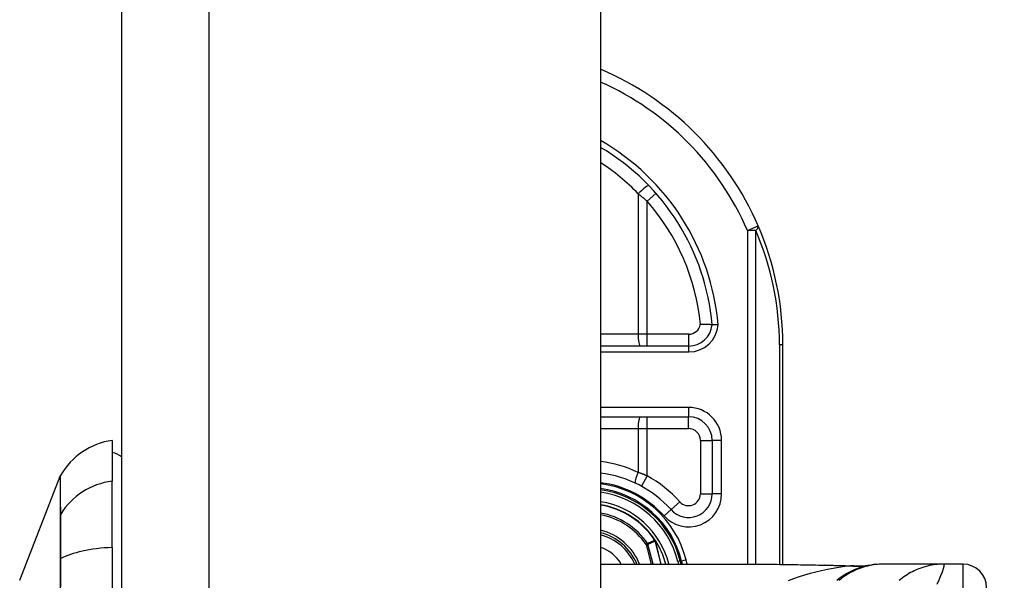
# Model space of a CAD drawing. Header units: inches. Extents: x 2 to 128, y 2 to 83.
# Tile 84 of 100: x 91.36 to 93.52, y 58.53 to 59.76. Entities that reach past the tile are written whole.
import ezdxf

# ---------------------------------------------------------------- set-up
doc = ezdxf.new("R2010")
doc.units = ezdxf.units.IN
doc.header["$LTSCALE"] = 7.686019
doc.header["$MEASUREMENT"] = 0
for name, color, linetype, lineweight in [('Dimensions(ANSI)', 7, 'Continuous', 25), ('Visible Edges(ANSI)', 7, 'Continuous', 25), ('Visible Tangent Edges(ANSI)', 7, 'Continuous', 25)]:
    doc.layers.add(name, color=color, linetype=linetype, lineweight=lineweight)
doc.styles.add('Dimension-ANSI', font='arialbd.ttf')
doc.dimstyles.new('INCH-ANSI', dxfattribs={"dimscale": 7.686019, "dimtxt": 0.12, "dimasz": 0.098425, "dimexe": 0.04, "dimexo": 0.04, "dimgap": 0.031496, "dimtad": 0, "dimtih": 1, "dimtoh": 1, "dimdec": 3, "dimrnd": 1e-08, "dimzin": 0, "dimdsep": 46, "dimtxsty": 'Dimension-ANSI', "dimcen": 0.09, "dimdle": 0.312, "dimclrd": 179, "dimclre": 179, "dimclrt": 7, "dimadec": 1, "dimazin": 0, "dimtfac": 1, "dimtdec": 3, "dimtofl": 0, "dimtmove": 0, "dimatfit": 3, "dimfxl": 1, "dimtolj": 1, "dimtzin": 4, "dimlwd": 25, "dimlwe": 25, "dimarcsym": 0})

# ---------------------------------------------------------------- blocks, each defined once
blk = doc.blocks.new('*D19')
at = {"layer": 'Defpoints', "color": 0, "linetype": 'Continuous', "transparency": 16777216}
for p in [(92.6351, 63.6352), (94.9929, 63.6352), (92.6351, 24.5908)]:
    blk.add_point(p, dxfattribs=at)
at = {"layer": 'Dimensions(ANSI)', "color": 179, "linetype": 'Continuous', "lineweight": 25, "true_color": 0x262658, "transparency": 16777216}
blk.add_line((92.9425, 63.6352), (94.9929, 63.6352), dxfattribs=at)
at = {"layer": 'Dimensions(ANSI)', "color": 7, "linetype": 'Continuous', "lineweight": 25, "transparency": 16777216, "insert": (97.1617, 63.6352), "char_height": 0.92232, "attachment_point": 5, "style": 'Dimension-ANSI'}
blk.add_mtext('\\A1;29.803', dxfattribs=at)

msp = doc.modelspace()

# ---------------------------------------------------------------- linework, layer by layer
at = {"layer": 'Visible Edges(ANSI)'}
for p, q in [((91.587, 63.4439), (91.587, 24.7821)), ((92.6351, 63.4439), (92.6351, 24.7821)), ((92.8279, 59.0473), (92.6351, 59.0473)), ((93.034, 58.5697), (93.034, 59.0499)), ((92.6351, 58.8926), (92.8277, 58.8926)), ((91.5664, 58.841), (91.5664, 58.7518)), ((92.8793, 58.841), (92.8793, 58.7239)), ((91.3639, 58.5349), (91.4526, 58.7627)), ((91.5664, 58.6068), (91.5664, 58.7518)), ((91.5664, 58.6068), (91.5664, 57.5279)), ((92.7552, 58.622), (92.7546, 58.6227)), ((92.6351, 58.5702), (92.9704, 58.5702)), ((92.8112, 58.5702), (92.8095, 58.5772)), ((92.8122, 58.5769), (92.8139, 58.5702)), ((93.2542, 58.5702), (93.251, 58.5702)), ((93.3857, 58.5702), (93.2542, 58.5702)), ((93.4283, 58.5702), (93.3857, 58.5702))]:
    msp.add_line(p, q, dxfattribs=at)
at = {"layer": 'Visible Edges(ANSI)', "flags": 128}
for points in [[(92.8793, 59.094), (92.8792, 59.094), (92.879, 59.094), (92.8788, 59.094), (92.8784, 59.094), (92.8779, 59.094), (92.8773, 59.094), (92.8766, 59.094), (92.8758, 59.094), (92.8749, 59.0941), (92.8739, 59.0941), (92.8728, 59.0941), (92.8716, 59.0941), (92.8704, 59.0941), (92.8691, 59.0941), (92.8677, 59.0941), (92.8663, 59.0941), (92.8648, 59.0942), (92.8632, 59.0942), (92.8616, 59.0942), (92.86, 59.0943), (92.8584, 59.0943), (92.8567, 59.0944), (92.855, 59.0944), (92.8533, 59.0945)], [(92.8922, 59.094), (92.8914, 59.094), (92.8905, 59.094), (92.8897, 59.094), (92.8889, 59.094), (92.8881, 59.094), (92.8873, 59.094), (92.8865, 59.094), (92.8857, 59.094), (92.885, 59.094), (92.8843, 59.094), (92.8837, 59.094), (92.8831, 59.094), (92.8825, 59.094), (92.8819, 59.094), (92.8815, 59.094), (92.881, 59.094), (92.8806, 59.094), (92.8803, 59.094), (92.88, 59.094), (92.8797, 59.094), (92.8795, 59.094), (92.8794, 59.094), (92.8793, 59.094), (92.8793, 59.094)], [(92.9704, 58.5702), (93.0084, 58.57), (93.047, 58.5695), (93.0862, 58.5689), (93.1257, 58.5683)], [(93.1257, 58.5683), (93.1576, 58.5676), (93.1888, 58.5665)], [(93.251, 58.5702), (93.2449, 58.5701), (93.2388, 58.5697), (93.2326, 58.5691), (93.2264, 58.5682), (93.2202, 58.5671), (93.2141, 58.5657), (93.2079, 58.5641), (93.2019, 58.5622), (93.1958, 58.56), (93.1899, 58.5576), (93.184, 58.555), (93.1783, 58.5521), (93.1727, 58.5489), (93.1672, 58.5456), (93.1619, 58.542), (93.1567, 58.5382), (93.1518, 58.5342)], [(93.1888, 58.5665), (93.2086, 58.5666), (93.2284, 58.5686)]]:
    msp.add_lwpolyline(points, dxfattribs=at)
at = {"layer": 'Visible Edges(ANSI)'}
for centre, radius, start, end in [((92.379, 59.0499), 0.655, 23.4439, 66.9833), ((92.379, 59.0499), 0.5023, 5.0431, 59.3398), ((92.379, 59.0499), 0.655, 0, 23.4439), ((92.8279, 59.0989), 0.0516, 270, 354.6062), ((92.8277, 58.841), 0.0516, 0, 90), ((91.5878, 58.6877), 0.1547, 97.9413, 150.2709), ((91.5561, 58.7636), 0.0516, 53.1301, 78.463), ((91.4646, 58.7581), 0.0129, 150.2709, 158.7495), ((92.6069, 58.5258), 0.245, 41.8969, 83.4031), ((92.6069, 58.5258), 0.2116, 13.9709, 82.3497), ((92.6069, 58.5258), 0.209, 14.224, 82.2532), ((92.8277, 58.7239), 0.0516, 221.8969, 0), ((92.6069, 58.5258), 0.1766, 33.2602, 80.8227), ((92.6069, 58.5258), 0.1166, 22.3603, 76.0206), ((92.7541, 58.621), 0.00145, 33.219, 43.4907), ((92.6069, 58.5258), 0.1767, 14.5372, 32.8705), ((93.4283, 58.5186), 0.0516, 0, 90)]:
    msp.add_arc(centre, radius, start, end, dxfattribs=at)
at = {"layer": 'Visible Tangent Edges(ANSI)'}
for p, q in [((91.7783, 24.7821), (91.7783, 63.4439)), ((92.7562, 59.3814), (92.7368, 59.3644)), ((92.7173, 59.3804), (92.7173, 59.0731)), ((92.7368, 59.0731), (92.7368, 59.3644)), ((92.9563, 59.3002), (92.9799, 59.3105)), ((92.9563, 59.3002), (92.9563, 58.5702)), ((92.9745, 59.3002), (92.9563, 59.3002)), ((92.9745, 58.5702), (92.9745, 59.3002)), ((92.7173, 59.0731), (92.6351, 59.0731)), ((92.7368, 59.0731), (92.7173, 59.0731)), ((92.7368, 59.0473), (92.7368, 59.0731)), ((92.8279, 59.0731), (92.7368, 59.0731)), ((92.8279, 59.0473), (92.8279, 59.0731)), ((92.8279, 59.0344), (92.8279, 59.0473)), ((93.034, 59.0499), (93.0264, 59.0499)), ((93.0264, 59.0499), (93.0264, 58.5698)), ((92.6351, 59.0344), (92.8279, 59.0344)), ((92.8277, 58.9132), (92.6351, 58.9132)), ((92.8277, 58.9132), (92.8277, 58.8926)), ((92.7368, 58.8668), (92.7368, 58.8926)), ((92.8277, 58.8668), (92.8277, 58.8926)), ((92.6351, 58.8668), (92.7173, 58.8668)), ((92.7173, 58.8668), (92.7173, 58.7709)), ((92.7173, 58.8668), (92.7368, 58.8668)), ((92.7368, 58.7634), (92.7368, 58.8668)), ((92.7368, 58.8668), (92.8277, 58.8668)), ((92.8535, 58.841), (92.8793, 58.841)), ((92.8535, 58.841), (92.8535, 58.7239)), ((92.8999, 58.841), (92.8793, 58.841)), ((92.8999, 58.7239), (92.8999, 58.841)), ((92.7368, 58.7634), (92.7245, 58.7408)), ((92.8535, 58.7239), (92.8793, 58.7239)), ((92.8999, 58.7239), (92.8793, 58.7239)), ((92.8085, 58.7067), (92.7893, 58.6895)), ((91.4525, 58.6774), (91.4525, 58.6772)), ((92.7739, 58.6757), (92.7893, 58.6895)), ((92.7381, 58.6153), (92.7348, 58.613)), ((92.7348, 58.613), (92.7387, 58.614)), ((92.7348, 58.613), (92.7457, 58.5702)), ((92.7498, 58.5702), (92.7387, 58.614)), ((92.7542, 58.6224), (92.7538, 58.6222)), ((92.7546, 58.6227), (92.7542, 58.6224)), ((92.7542, 58.6217), (92.7543, 58.6218)), ((92.7544, 58.621), (92.7546, 58.6211)), ((92.7544, 58.621), (92.7673, 58.5702)), ((92.7675, 58.5702), (92.7546, 58.6211)), ((92.7553, 58.6218), (92.7551, 58.6216)), ((91.4525, 58.5814), (91.4525, 58.5808)), ((92.7819, 58.5702), (92.7843, 58.5708)), ((92.7845, 58.5702), (92.7843, 58.5708)), ((92.8095, 58.5772), (92.8045, 58.5759)), ((92.8045, 58.5759), (92.8059, 58.5702)), ((92.8097, 58.5763), (92.8122, 58.5769)), ((92.8222, 58.5794), (92.8122, 58.5769)), ((92.8245, 58.5702), (92.8222, 58.5794)), ((93.4283, 58.3123), (93.4283, 58.5702))]:
    msp.add_line(p, q, dxfattribs=at)
at = {"layer": 'Visible Tangent Edges(ANSI)', "flags": 128}
for points in [[(92.7173, 59.3804), (92.7181, 59.3797), (92.7189, 59.3791), (92.7198, 59.3784), (92.7206, 59.3778), (92.7214, 59.3771), (92.7222, 59.3765), (92.7231, 59.3758), (92.7239, 59.3751), (92.7247, 59.3745), (92.7255, 59.3738), (92.7263, 59.3732), (92.7272, 59.3725), (92.728, 59.3718), (92.7288, 59.3712), (92.7296, 59.3705), (92.7304, 59.3698), (92.7312, 59.3691), (92.732, 59.3685), (92.7328, 59.3678), (92.7336, 59.3671), (92.7344, 59.3664), (92.7353, 59.3658), (92.736, 59.3651), (92.7368, 59.3644)], [(91.4526, 58.7627), (91.4526, 58.7626), (91.4526, 58.7622), (91.4526, 58.7614), (91.4526, 58.7604), (91.4526, 58.759), (91.4526, 58.7574), (91.4526, 58.7554), (91.4526, 58.7532), (91.4525, 58.7506), (91.4525, 58.7478), (91.4525, 58.7447), (91.4525, 58.7412), (91.4525, 58.7375), (91.4525, 58.7335), (91.4525, 58.7291), (91.4525, 58.7245), (91.4525, 58.7196), (91.4525, 58.7144), (91.4525, 58.709), (91.4525, 58.7032), (91.4525, 58.6972), (91.4525, 58.6908), (91.4525, 58.6843), (91.4525, 58.6774)], [(91.4537, 58.6799), (91.4537, 58.6867), (91.4537, 58.6933), (91.4536, 58.6995), (91.4536, 58.7055), (91.4536, 58.7112), (91.4536, 58.7167), (91.4536, 58.7218), (91.4535, 58.7267), (91.4535, 58.7313), (91.4535, 58.7355), (91.4535, 58.7395), (91.4535, 58.7432), (91.4535, 58.7466), (91.4535, 58.7497), (91.4534, 58.7525), (91.4534, 58.755), (91.4534, 58.7572), (91.4534, 58.7592), (91.4534, 58.7608), (91.4534, 58.7621), (91.4534, 58.7631), (91.4534, 58.7639), (91.4534, 58.7643), (91.4534, 58.7645)], [(92.7368, 58.7634), (92.736, 58.7638), (92.7352, 58.7641), (92.7344, 58.7644), (92.7336, 58.7647), (92.7328, 58.7651), (92.732, 58.7654), (92.7312, 58.7657), (92.7304, 58.766), (92.7295, 58.7663), (92.7287, 58.7667), (92.7279, 58.767), (92.7271, 58.7673), (92.7263, 58.7676), (92.7255, 58.7679), (92.7246, 58.7682), (92.7238, 58.7685), (92.723, 58.7688), (92.7222, 58.7691), (92.7214, 58.7694), (92.7205, 58.7697), (92.7197, 58.77), (92.7189, 58.7703), (92.7181, 58.7706), (92.7173, 58.7709)], [(91.4525, 58.6772), (91.4525, 58.6752), (91.4525, 58.6729), (91.4525, 58.6705), (91.4525, 58.6679), (91.4525, 58.6651), (91.4525, 58.6621), (91.4525, 58.6589), (91.4525, 58.6555), (91.4525, 58.652), (91.4525, 58.6482), (91.4525, 58.6444), (91.4525, 58.6403), (91.4525, 58.6361), (91.4525, 58.6317), (91.4525, 58.6272), (91.4525, 58.6226), (91.4525, 58.6179), (91.4525, 58.613), (91.4525, 58.608), (91.4525, 58.6028), (91.4525, 58.5976), (91.4525, 58.5923), (91.4525, 58.5869), (91.4525, 58.5814)], [(91.4537, 58.5823), (91.4537, 58.5879), (91.4537, 58.5935), (91.4537, 58.5989), (91.4538, 58.6042), (91.4538, 58.6095), (91.4538, 58.6146), (91.4538, 58.6196), (91.4538, 58.6245), (91.4538, 58.6292), (91.4538, 58.6338), (91.4538, 58.6383), (91.4538, 58.6426), (91.4538, 58.6467), (91.4538, 58.6507), (91.4538, 58.6545), (91.4538, 58.6581), (91.4538, 58.6615), (91.4538, 58.6647), (91.4538, 58.6678), (91.4538, 58.6706), (91.4537, 58.6732), (91.4537, 58.6757), (91.4537, 58.6779), (91.4537, 58.6799)], [(92.7538, 58.6222), (92.7532, 58.6219), (92.7525, 58.6216), (92.7519, 58.6213), (92.7512, 58.6211), (92.7505, 58.6208), (92.7499, 58.6205), (92.7492, 58.6202), (92.7486, 58.6199), (92.7479, 58.6196), (92.7473, 58.6193), (92.7466, 58.6191), (92.746, 58.6188), (92.7453, 58.6185), (92.7447, 58.6182), (92.744, 58.6179), (92.7434, 58.6176), (92.7427, 58.6173), (92.7421, 58.617), (92.7414, 58.6168), (92.7408, 58.6165), (92.7401, 58.6162), (92.7394, 58.6159), (92.7388, 58.6156), (92.7381, 58.6153)], [(92.7387, 58.614), (92.7394, 58.6143), (92.74, 58.6146), (92.7407, 58.6149), (92.7413, 58.6152), (92.742, 58.6155), (92.7426, 58.6158), (92.7433, 58.6161), (92.744, 58.6164), (92.7446, 58.6167), (92.7453, 58.6169), (92.7459, 58.6172), (92.7466, 58.6175), (92.7472, 58.6178), (92.7479, 58.6181), (92.7485, 58.6184), (92.7492, 58.6187), (92.7498, 58.619), (92.7505, 58.6193), (92.7512, 58.6196), (92.7518, 58.6199), (92.7525, 58.6201), (92.7531, 58.6204), (92.7538, 58.6207), (92.7544, 58.621)], [(92.7538, 58.6222), (92.7538, 58.6222), (92.7538, 58.6222), (92.7539, 58.6221), (92.7539, 58.6221), (92.7539, 58.6221), (92.7539, 58.6221), (92.7539, 58.6221), (92.7539, 58.622), (92.7539, 58.622), (92.754, 58.622), (92.754, 58.622), (92.754, 58.622), (92.754, 58.6219), (92.754, 58.6219), (92.754, 58.6219), (92.754, 58.6219), (92.7541, 58.6219), (92.7541, 58.6219), (92.7541, 58.6218), (92.7541, 58.6218), (92.7541, 58.6218), (92.7541, 58.6218), (92.7541, 58.6218), (92.7542, 58.6217)], [(92.7542, 58.6224), (92.7541, 58.6224), (92.7541, 58.6224), (92.7541, 58.6223), (92.7541, 58.6223), (92.7541, 58.6223), (92.7541, 58.6223), (92.7541, 58.6222), (92.7541, 58.6222), (92.7541, 58.6222), (92.7541, 58.6221), (92.7541, 58.6221), (92.7541, 58.6221), (92.7541, 58.6221), (92.7541, 58.622), (92.7541, 58.622), (92.7541, 58.622), (92.7541, 58.6219), (92.7541, 58.6219), (92.7541, 58.6219), (92.7541, 58.6219), (92.7541, 58.6218), (92.7541, 58.6218), (92.7542, 58.6218), (92.7542, 58.6217)], [(92.7543, 58.6218), (92.7543, 58.6219), (92.7543, 58.6219), (92.7543, 58.6219), (92.7543, 58.6219), (92.7543, 58.6219), (92.7543, 58.622), (92.7543, 58.622), (92.7543, 58.622), (92.7543, 58.622), (92.7542, 58.6221), (92.7542, 58.6221), (92.7542, 58.6221), (92.7542, 58.6221), (92.7542, 58.6222), (92.7542, 58.6222), (92.7542, 58.6222), (92.7542, 58.6222), (92.7542, 58.6223), (92.7542, 58.6223), (92.7542, 58.6223), (92.7542, 58.6223), (92.7542, 58.6224), (92.7542, 58.6224), (92.7542, 58.6224)], [(92.7552, 58.622), (92.7551, 58.622), (92.7551, 58.622), (92.7551, 58.6221), (92.755, 58.6221), (92.755, 58.6221), (92.7549, 58.6221), (92.7549, 58.6222), (92.7549, 58.6222), (92.7548, 58.6222), (92.7548, 58.6222), (92.7547, 58.6223), (92.7547, 58.6223), (92.7546, 58.6223), (92.7546, 58.6223), (92.7546, 58.6223), (92.7545, 58.6223), (92.7545, 58.6223), (92.7544, 58.6224), (92.7544, 58.6224), (92.7543, 58.6224), (92.7543, 58.6224), (92.7542, 58.6224), (92.7542, 58.6224), (92.7542, 58.6224)], [(92.7542, 58.6224), (92.7542, 58.6224), (92.7542, 58.6224), (92.7543, 58.6223), (92.7543, 58.6223), (92.7544, 58.6223), (92.7544, 58.6222), (92.7545, 58.6222), (92.7545, 58.6222), (92.7545, 58.6222), (92.7546, 58.6221), (92.7546, 58.6221), (92.7547, 58.6221), (92.7547, 58.622), (92.7548, 58.622), (92.7548, 58.622), (92.7548, 58.6219), (92.7549, 58.6219), (92.7549, 58.6219), (92.7549, 58.6218), (92.755, 58.6218), (92.755, 58.6217), (92.7551, 58.6217), (92.7551, 58.6217), (92.7551, 58.6216)], [(92.7542, 58.6217), (92.7542, 58.6217), (92.7542, 58.6217), (92.7542, 58.6217), (92.7542, 58.6216), (92.7542, 58.6216), (92.7542, 58.6216), (92.7543, 58.6215), (92.7543, 58.6215), (92.7543, 58.6215), (92.7543, 58.6214), (92.7543, 58.6214), (92.7543, 58.6214), (92.7543, 58.6213), (92.7543, 58.6213), (92.7543, 58.6213), (92.7544, 58.6213), (92.7544, 58.6212), (92.7544, 58.6212), (92.7544, 58.6212), (92.7544, 58.6211), (92.7544, 58.6211), (92.7544, 58.6211), (92.7544, 58.621), (92.7544, 58.621)], [(92.7546, 58.6211), (92.7546, 58.6211), (92.7546, 58.6211), (92.7546, 58.6212), (92.7546, 58.6212), (92.7546, 58.6212), (92.7546, 58.6213), (92.7546, 58.6213), (92.7545, 58.6213), (92.7545, 58.6214), (92.7545, 58.6214), (92.7545, 58.6214), (92.7545, 58.6214), (92.7545, 58.6215), (92.7545, 58.6215), (92.7545, 58.6215), (92.7545, 58.6216), (92.7544, 58.6216), (92.7544, 58.6216), (92.7544, 58.6217), (92.7544, 58.6217), (92.7544, 58.6217), (92.7544, 58.6218), (92.7544, 58.6218), (92.7543, 58.6218)], [(91.4525, 58.5808), (91.4525, 58.5602), (91.4525, 58.5395), (91.4525, 58.5187)], [(91.4536, 58.4991), (91.4537, 58.5409), (91.4537, 58.5823)], [(92.9704, 58.5702), (92.9766, 58.5702), (92.9829, 58.5702), (92.9892, 58.5701), (92.9955, 58.5701), (93.0018, 58.57), (93.0082, 58.57), (93.0146, 58.5699), (93.0209, 58.5698), (93.0273, 58.5697), (93.0338, 58.5697), (93.0402, 58.5696), (93.0466, 58.5695), (93.0531, 58.5693), (93.0596, 58.5692), (93.066, 58.5691), (93.0725, 58.569), (93.0791, 58.5689), (93.0856, 58.5688), (93.0921, 58.5687), (93.0987, 58.5685), (93.1052, 58.5684), (93.1118, 58.5683), (93.1184, 58.5682), (93.125, 58.5681)], [(93.1821, 58.5664), (93.1694, 58.5648), (93.1567, 58.563), (93.144, 58.5609), (93.1314, 58.5585), (93.1188, 58.5558), (93.1063, 58.5529), (93.0939, 58.5497), (93.0816, 58.5462), (93.0694, 58.5424), (93.0573, 58.5383), (93.0454, 58.5339)], [(93.1257, 58.5683), (93.1257, 58.5683), (93.1257, 58.5683), (93.1256, 58.5683), (93.1256, 58.5683), (93.1256, 58.5683), (93.1255, 58.5683), (93.1255, 58.5683), (93.1255, 58.5683), (93.1254, 58.5683), (93.1254, 58.5683), (93.1254, 58.5682), (93.1253, 58.5682), (93.1253, 58.5682), (93.1253, 58.5682), (93.1253, 58.5682), (93.1252, 58.5682), (93.1252, 58.5682), (93.1252, 58.5682), (93.1251, 58.5682), (93.1251, 58.5681), (93.1251, 58.5681), (93.125, 58.5681), (93.125, 58.5681), (93.125, 58.5681)], [(93.125, 58.5681), (93.1274, 58.568), (93.1298, 58.568), (93.1322, 58.5679), (93.1346, 58.5679), (93.1371, 58.5678), (93.1395, 58.5678), (93.1419, 58.5677), (93.1443, 58.5677), (93.1467, 58.5676), (93.1491, 58.5676), (93.1514, 58.5675), (93.1538, 58.5674), (93.1562, 58.5674), (93.1586, 58.5673), (93.161, 58.5672), (93.1633, 58.5671), (93.1657, 58.567), (93.1681, 58.567), (93.1704, 58.5669), (93.1728, 58.5668), (93.1751, 58.5667), (93.1775, 58.5666), (93.1798, 58.5665), (93.1821, 58.5664)], [(93.2542, 58.5702), (93.2498, 58.5701), (93.2455, 58.5699), (93.2411, 58.5696), (93.2367, 58.5692), (93.2323, 58.5686), (93.228, 58.5679), (93.2236, 58.5671), (93.2193, 58.5661), (93.215, 58.565), (93.2107, 58.5637), (93.2064, 58.5624), (93.2022, 58.5609), (93.198, 58.5593), (93.1939, 58.5575), (93.1898, 58.5557), (93.1858, 58.5537), (93.1819, 58.5516), (93.178, 58.5494), (93.1742, 58.5471), (93.1705, 58.5447), (93.1669, 58.5422), (93.1633, 58.5396), (93.1599, 58.5369), (93.1565, 58.5341)], [(93.186, 58.5665), (93.1859, 58.5665), (93.1858, 58.5665), (93.1857, 58.5665), (93.1856, 58.5665), (93.1855, 58.5665), (93.1854, 58.5665), (93.1853, 58.5665), (93.1851, 58.5665), (93.185, 58.5665), (93.1848, 58.5665), (93.1847, 58.5664), (93.1845, 58.5664), (93.1843, 58.5664), (93.1842, 58.5664), (93.184, 58.5664), (93.1838, 58.5664), (93.1836, 58.5664), (93.1834, 58.5664), (93.1832, 58.5664), (93.183, 58.5664), (93.1828, 58.5664), (93.1826, 58.5664), (93.1823, 58.5664), (93.1821, 58.5664)], [(93.1888, 58.5665), (93.1886, 58.5665), (93.1885, 58.5665), (93.1884, 58.5665), (93.1883, 58.5665), (93.1882, 58.5665), (93.1881, 58.5666), (93.188, 58.5666), (93.1878, 58.5666), (93.1877, 58.5666), (93.1876, 58.5666), (93.1875, 58.5666), (93.1874, 58.5666), (93.1873, 58.5666), (93.1872, 58.5666), (93.187, 58.5665), (93.1869, 58.5665), (93.1868, 58.5665), (93.1867, 58.5665), (93.1866, 58.5665), (93.1865, 58.5665), (93.1864, 58.5665), (93.1862, 58.5665), (93.1861, 58.5665), (93.186, 58.5665)], [(93.3857, 58.5702), (93.3814, 58.5701), (93.377, 58.5699), (93.3726, 58.5696), (93.3683, 58.5692), (93.3639, 58.5686), (93.3595, 58.5679), (93.3552, 58.5671), (93.3508, 58.5661), (93.3465, 58.565), (93.3422, 58.5638), (93.338, 58.5624), (93.3338, 58.5609), (93.3296, 58.5593), (93.3255, 58.5576), (93.3214, 58.5557), (93.3174, 58.5537), (93.3135, 58.5516), (93.3096, 58.5494), (93.3058, 58.5471), (93.3021, 58.5447), (93.2985, 58.5422), (93.295, 58.5396), (93.2915, 58.5369), (93.2882, 58.5341)], [(93.3713, 58.5261), (93.376, 58.5361), (93.38, 58.5454), (93.3832, 58.5537), (93.3855, 58.5607), (93.3867, 58.5659), (93.3868, 58.5691), (93.3857, 58.5702)]]:
    msp.add_lwpolyline(points, dxfattribs=at)
at = {"layer": 'Visible Tangent Edges(ANSI)'}
for centre, radius, start, end in [((92.379, 59.0499), 0.6293, 23.4439, 65.9819), ((92.379, 59.0499), 0.5151, 4.9187, 60.1863), ((92.3741, 59.0499), 0.4765, 43.9186, 56.7824), ((92.379, 59.0499), 0.4765, 5.372, 41.3104), ((92.3972, 59.0499), 0.6293, 0, 23.4439), ((92.8279, 59.0989), 0.0258, 270, 350.1944), ((92.8279, 59.0989), 0.0645, 270, 355.704), ((92.8277, 58.841), 0.0722, 0, 90), ((92.8277, 58.841), 0.0258, 0, 90), ((92.602, 58.5258), 0.2708, 64.8144, 82.9914), ((92.6069, 58.5258), 0.2708, 41.8969, 61.329), ((92.6069, 58.5258), 0.2244, 41.8969, 82.7934), ((92.6069, 58.5258), 0.2219, 13.9709, 82.7073), ((92.6069, 58.5258), 0.2038, 14.224, 82.0559), ((92.8277, 58.7239), 0.0722, 221.8969, 0), ((92.8277, 58.7239), 0.0258, 221.8969, 0), ((92.6069, 58.5258), 0.183, 14.224, 81.1466), ((92.6069, 58.5258), 0.1757, 33.2602, 80.7742), ((92.6069, 58.5258), 0.1588, 34.2805, 79.7848), ((92.6069, 58.5258), 0.1548, 34.2805, 79.5148), ((92.6069, 58.5258), 0.1218, 21.3654, 76.6241), ((92.6069, 58.5258), 0.112, 23.3375, 75.4306), ((92.6069, 58.5258), 0.0858, 31.1322, 70.8341), ((92.6069, 58.5258), 0.1765, 14.5589, 32.8705)]:
    msp.add_arc(centre, radius, start, end, dxfattribs=at)
for centre, major_axis, ratio, start_param, end_param in [((92.7222, 59.3804), (0.0186, 0.0179), 0.132897, 0, 1.707941), ((92.9563, 59.3002), (0.0237, 0.0103), 0.369668, 5.41831, 6.283185), ((92.7222, 59.0731), (0, -0.0258), 0.189796, 4.712389, 6.283185), ((92.7222, 58.8668), (0, 0.0258), 0.189796, 0, 1.570796), ((92.7222, 58.7709), (-0.011, -0.0233), 0.172316, 4.793245, 6.283185), ((91.5878, 58.6067), (-0.1547, 0), 0.946806, 4.850991, 5.760348), ((91.4649, 58.6738), (-0.0129, -0.0001), 0.948405, 5.751701, 5.992347), ((91.5878, 58.5574), (-0.1547, 0), 0.321806, 4.850991, 5.760348), ((92.7348, 58.613), (-0.00212, 0.0047), 0.779727, 4.57537, 4.849408), ((91.4649, 58.5802), (-0.0129, 0), 0.317047, 5.761322, 6.001968), ((93.1821, 58.8223), (0.043, -0.2543), 0.802573, 6.07533, 6.283185), ((93.1909, 58.8237), (0.0376, -0.2551), 0.91694, 6.10346, 6.283185)]:
    msp.add_ellipse(centre, major_axis=major_axis, ratio=ratio, start_param=start_param, end_param=end_param, dxfattribs=at)

# ---------------------------------------------------------------- dimensions: what is measured, and where the dimension line sits
at = {"layer": 'Dimensions(ANSI)', "color": 179, "linetype": 'Continuous', "lineweight": 25, "true_color": 0x262658}
dim = msp.add_ordinate_dim(feature_location=(92.6351, 63.6352), offset=(2.3578, 0), dtype=0, origin=(92.6351, 24.5908), dimstyle='INCH-ANSI', override={"dimgap": 0.031496, "dimtad": 0, "dimdec": 3, "dimlfac": 0.763311, "dimtol": 0, "dimlim": 0, "dimtp": 0, "dimtm": 0, "dimtdec": 3}, dxfattribs=at)
dim.commit()
dim.dimension.update_dxf_attribs({"geometry": '*D19', "text_midpoint": (97.1617, 63.6352)})

doc.saveas('drawing.dxf')
